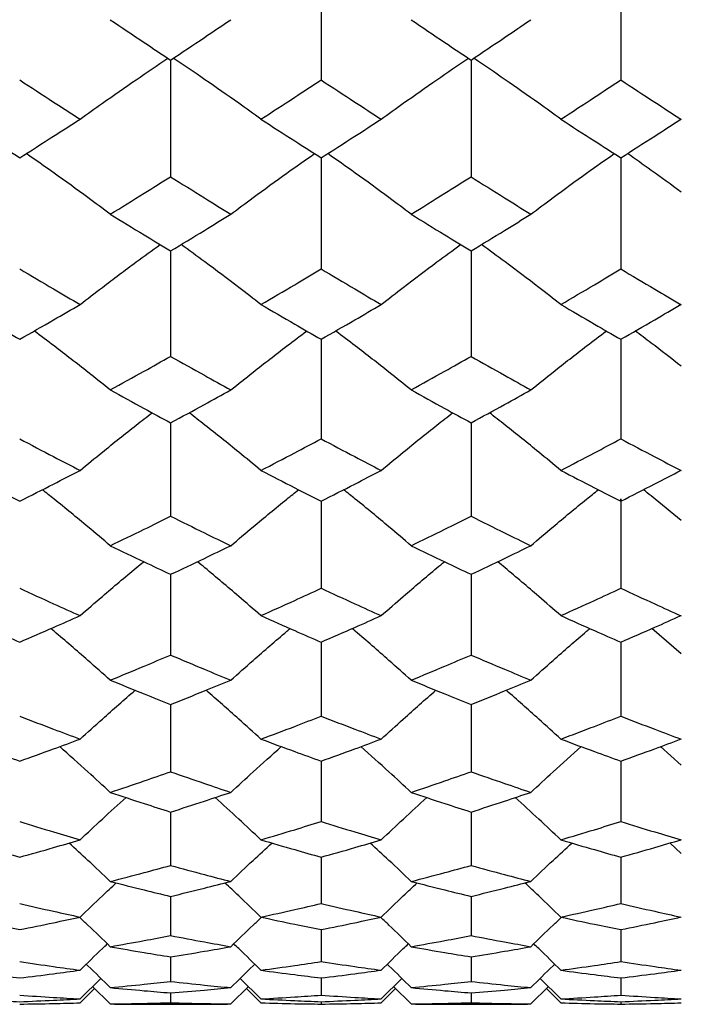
# Model space of a CAD drawing. Header units: inches. Extents: x 1.7 to 20.7, y 4 to 15.1.
# Tile 34 of 54: x 14.097 to 14.402, y 10.399 to 10.853. Entities that reach past the tile are written whole.
import ezdxf

# ---------------------------------------------------------------- set-up
doc = ezdxf.new("R2010")
doc.units = ezdxf.units.IN
doc.header["$MEASUREMENT"] = 0

msp = doc.modelspace()

# ---------------------------------------------------------------- linework, layer by layer
at = {"color": 7, "linetype": 'Continuous', "lineweight": 25}
for p, q in [((14.23614, 10.88069), (14.23614, 10.82517)), ((14.37447, 10.88069), (14.37447, 10.82517)), ((14.16665, 10.83435), (14.16665, 10.78049)), ((14.30534, 10.83435), (14.30534, 10.78049)), ((14.23614, 10.78926), (14.23614, 10.73794)), ((14.37447, 10.78926), (14.37447, 10.73794)), ((14.16665, 10.74628), (14.16665, 10.6976)), ((14.30534, 10.74628), (14.30534, 10.6976)), ((14.23614, 10.70549), (14.23614, 10.65955)), ((14.37447, 10.70549), (14.37447, 10.65955)), ((14.16665, 10.66697), (14.16665, 10.62385)), ((14.30534, 10.66697), (14.30534, 10.62385)), ((14.23614, 10.6308), (14.23614, 10.59058)), ((14.16665, 10.59704), (14.16665, 10.55981)), ((14.30534, 10.59704), (14.30534, 10.55981)), ((14.40238, 10.56032), (14.38878, 10.57201)), ((14.23614, 10.56576), (14.23614, 10.53158)), ((14.37447, 10.56576), (14.37447, 10.53158)), ((14.16665, 10.53701), (14.16665, 10.50595)), ((14.30534, 10.53701), (14.30534, 10.50595)), ((14.40238, 10.50902), (14.39284, 10.51754)), ((14.23614, 10.51086), (14.23614, 10.48297)), ((14.37447, 10.51086), (14.37447, 10.48297)), ((14.16665, 10.48735), (14.16665, 10.46269)), ((14.30534, 10.48735), (14.30534, 10.46269)), ((14.40238, 10.46829), (14.39719, 10.47306)), ((14.23614, 10.46653), (14.23614, 10.44514)), ((14.37447, 10.46653), (14.37447, 10.44514)), ((14.16665, 10.44843), (14.16665, 10.43036)), ((14.30534, 10.44843), (14.30534, 10.43036)), ((14.23614, 10.43309), (14.23614, 10.41837)), ((14.37447, 10.43309), (14.37447, 10.41837)), ((14.16665, 10.42054), (14.16665, 10.4092)), ((14.30534, 10.42054), (14.30534, 10.4092)), ((14.12487, 10.40113), (14.13449, 10.41054)), ((14.20837, 10.40113), (14.19878, 10.41054)), ((14.23614, 10.41081), (14.23614, 10.40287)), ((14.26386, 10.40113), (14.27341, 10.41054)), ((14.34678, 10.40113), (14.33723, 10.41054)), ((14.37447, 10.41081), (14.37447, 10.40287)), ((14.12487, 10.3993), (14.13158, 10.40587)), ((14.1388, 10.39879), (14.13065, 10.40678)), ((14.19447, 10.39879), (14.20261, 10.40678)), ((14.20837, 10.3993), (14.20168, 10.40587)), ((14.26386, 10.3993), (14.27052, 10.40587)), ((14.2777, 10.39879), (14.2696, 10.40678)), ((14.33295, 10.39879), (14.34104, 10.40678)), ((14.34678, 10.3993), (14.34012, 10.40587)), ((14.16665, 10.40391), (14.16665, 10.39938)), ((14.23614, 10.39985), (14.23614, 10.39875)), ((14.30534, 10.40391), (14.30534, 10.39938)), ((14.37447, 10.39985), (14.37447, 10.39875)), ((14.16119, 10.39864), (14.17211, 10.39864)), ((14.29992, 10.39864), (14.31075, 10.39864))]:
    msp.add_line(p, q, dxfattribs=at)
for points, knots in [([(14.1388, 10.85296), (14.144, 10.84947), (14.15329, 10.84323), (14.16257, 10.83706), (14.16665, 10.83435)], [0, 0, 0, 0, 0.560096, 1, 1, 1, 1]), ([(14.16665, 10.83435), (14.17185, 10.8378), (14.18112, 10.84397), (14.19039, 10.85021), (14.19447, 10.85296)], [0, 0, 0, 0, 0.560134, 1, 1, 1, 1]), ([(14.2777, 10.85296), (14.28286, 10.84947), (14.29208, 10.84323), (14.30129, 10.83706), (14.30534, 10.83435)], [0, 0, 0, 0, 0.5602889, 1, 1, 1, 1]), ([(14.30534, 10.83435), (14.31049, 10.8378), (14.31969, 10.84397), (14.32889, 10.85021), (14.33295, 10.85296)], [0, 0, 0, 0, 0.559753, 1, 1, 1, 1]), ([(14.12487, 10.80705), (14.1283, 10.8095), (14.13686, 10.81564), (14.15035, 10.82503), (14.16054, 10.83188), (14.16542, 10.83517)], [0, 0, 0, 0, 0.257405, 0.643592, 1, 1, 1, 1]), ([(14.20837, 10.80705), (14.20495, 10.8095), (14.1964, 10.81564), (14.18294, 10.82504), (14.17276, 10.83188), (14.16787, 10.83517)], [0, 0, 0, 0, 0.2574, 0.643586, 1, 1, 1, 1]), ([(14.26386, 10.80705), (14.26726, 10.8095), (14.27577, 10.81563), (14.28916, 10.82503), (14.29927, 10.83188), (14.30412, 10.83517)], [0, 0, 0, 0, 0.257405, 0.643586, 1, 1, 1, 1]), ([(14.34678, 10.80705), (14.34338, 10.8095), (14.33488, 10.81563), (14.3215, 10.82503), (14.3114, 10.83188), (14.30655, 10.83517)], [0, 0, 0, 0, 0.257401, 0.643578, 1, 1, 1, 1]), ([(14.09701, 10.82517), (14.10221, 10.82176), (14.1115, 10.81568), (14.12079, 10.80969), (14.12487, 10.80705)], [0, 0, 0, 0, 0.5600375, 1, 1, 1, 1]), ([(14.20837, 10.80705), (14.21356, 10.81041), (14.22282, 10.81641), (14.23207, 10.82249), (14.23614, 10.82517)], [0, 0, 0, 0, 0.560192, 1, 1, 1, 1]), ([(14.23614, 10.82517), (14.24132, 10.82176), (14.25056, 10.81569), (14.2598, 10.80969), (14.26386, 10.80705)], [0, 0, 0, 0, 0.560231, 1, 1, 1, 1]), ([(14.34678, 10.80705), (14.35194, 10.81041), (14.36117, 10.81641), (14.37041, 10.82249), (14.37447, 10.82517)], [0, 0, 0, 0, 0.559753, 1, 1, 1, 1]), ([(14.37447, 10.82517), (14.37968, 10.82174), (14.38899, 10.81562), (14.39829, 10.80959), (14.40239, 10.80694)], [0, 0, 0, 0, 0.55979, 1, 1, 1, 1]), ([(14.06913, 10.80705), (14.07434, 10.8037), (14.08363, 10.79773), (14.09292, 10.79185), (14.09701, 10.78926)], [0, 0, 0, 0, 0.559999, 1, 1, 1, 1]), ([(14.09701, 10.78926), (14.10221, 10.79256), (14.1115, 10.79845), (14.12079, 10.80442), (14.12487, 10.80705)], [0, 0, 0, 0, 0.560038, 1, 1, 1, 1]), ([(14.20837, 10.80705), (14.21356, 10.8037), (14.22282, 10.79774), (14.23207, 10.79185), (14.23614, 10.78926)], [0, 0, 0, 0, 0.5601923, 1, 1, 1, 1]), ([(14.23614, 10.78926), (14.24132, 10.79256), (14.25056, 10.79844), (14.2598, 10.80442), (14.26386, 10.80705)], [0, 0, 0, 0, 0.560231, 1, 1, 1, 1]), ([(14.34678, 10.80705), (14.35194, 10.8037), (14.36117, 10.79773), (14.37041, 10.79185), (14.37447, 10.78926)], [0, 0, 0, 0, 0.559753, 1, 1, 1, 1]), ([(14.37447, 10.78926), (14.37968, 10.79258), (14.38899, 10.7985), (14.39829, 10.80451), (14.40239, 10.80716)], [0, 0, 0, 0, 0.55979, 1, 1, 1, 1]), ([(14.1388, 10.76321), (14.13538, 10.76576), (14.12681, 10.77215), (14.11391, 10.78149), (14.10433, 10.78819), (14.10004, 10.79119)], [0, 0, 0, 0, 0.26927, 0.673262, 1, 1, 1, 1]), ([(14.19447, 10.76321), (14.19789, 10.76576), (14.20643, 10.77214), (14.21929, 10.78149), (14.22884, 10.78819), (14.23311, 10.79119)], [0, 0, 0, 0, 0.269275, 0.673267, 1, 1, 1, 1]), ([(14.2777, 10.76321), (14.2743, 10.76576), (14.26578, 10.77215), (14.25296, 10.7815), (14.24342, 10.78819), (14.23916, 10.79119)], [0, 0, 0, 0, 0.2692728, 0.6732732, 1, 1, 1, 1]), ([(14.33295, 10.76321), (14.33635, 10.76576), (14.34486, 10.77215), (14.35766, 10.7815), (14.36719, 10.78819), (14.37145, 10.79119)], [0, 0, 0, 0, 0.269285, 0.673305, 1, 1, 1, 1]), ([(14.40238, 10.7734), (14.39777, 10.77675), (14.38955, 10.78274), (14.38118, 10.78861), (14.3775, 10.79119)], [0, 0, 0, 0, 0.5603223, 1, 1, 1, 1]), ([(14.1388, 10.76321), (14.144, 10.76641), (14.15329, 10.77213), (14.16257, 10.77794), (14.16665, 10.78049)], [0, 0, 0, 0, 0.560096, 1, 1, 1, 1]), ([(14.16665, 10.78049), (14.17185, 10.77724), (14.18112, 10.77144), (14.19039, 10.76573), (14.19447, 10.76321)], [0, 0, 0, 0, 0.5601343, 1, 1, 1, 1]), ([(14.2777, 10.76321), (14.28286, 10.76641), (14.29208, 10.77213), (14.30129, 10.77794), (14.30534, 10.78049)], [0, 0, 0, 0, 0.560289, 1, 1, 1, 1]), ([(14.30534, 10.78049), (14.31049, 10.77724), (14.31969, 10.77144), (14.32889, 10.76573), (14.33295, 10.76321)], [0, 0, 0, 0, 0.559753, 1, 1, 1, 1]), ([(14.1388, 10.76321), (14.144, 10.76003), (14.15329, 10.75434), (14.16257, 10.74874), (14.16665, 10.74628)], [0, 0, 0, 0, 0.5600956, 1, 1, 1, 1]), ([(14.16665, 10.74628), (14.17185, 10.74941), (14.18112, 10.75502), (14.19039, 10.76071), (14.19447, 10.76321)], [0, 0, 0, 0, 0.560134, 1, 1, 1, 1]), ([(14.2777, 10.76321), (14.28286, 10.76003), (14.29208, 10.75434), (14.30129, 10.74874), (14.30534, 10.74628)], [0, 0, 0, 0, 0.5602889, 1, 1, 1, 1]), ([(14.30534, 10.74628), (14.31049, 10.74941), (14.31969, 10.75502), (14.32889, 10.76071), (14.33295, 10.76321)], [0, 0, 0, 0, 0.559753, 1, 1, 1, 1]), ([(14.12487, 10.72154), (14.1283, 10.72418), (14.13687, 10.7308), (14.14915, 10.74004), (14.15812, 10.74655), (14.1618, 10.74921)], [0, 0, 0, 0, 0.282376, 0.706026, 1, 1, 1, 1]), ([(14.20837, 10.72154), (14.20495, 10.72418), (14.1964, 10.7308), (14.18413, 10.74005), (14.17517, 10.74655), (14.1715, 10.74921)], [0, 0, 0, 0, 0.282367, 0.706011, 1, 1, 1, 1]), ([(14.26386, 10.72154), (14.26726, 10.72418), (14.27577, 10.73079), (14.28797, 10.74003), (14.29687, 10.74655), (14.30052, 10.74921)], [0, 0, 0, 0, 0.282361, 0.705984, 1, 1, 1, 1]), ([(14.34678, 10.72154), (14.34338, 10.72418), (14.33488, 10.73079), (14.32269, 10.74003), (14.31379, 10.74655), (14.31015, 10.74921)], [0, 0, 0, 0, 0.282344, 0.705941, 1, 1, 1, 1]), ([(14.09701, 10.73794), (14.10221, 10.73486), (14.1115, 10.72934), (14.12079, 10.72392), (14.12487, 10.72154)], [0, 0, 0, 0, 0.560038, 1, 1, 1, 1]), ([(14.20837, 10.72154), (14.21356, 10.72457), (14.22282, 10.73), (14.23207, 10.73552), (14.23614, 10.73794)], [0, 0, 0, 0, 0.5601923, 1, 1, 1, 1]), ([(14.23614, 10.73794), (14.24132, 10.73485), (14.25056, 10.72935), (14.2598, 10.72392), (14.26386, 10.72154)], [0, 0, 0, 0, 0.560231, 1, 1, 1, 1]), ([(14.34678, 10.72154), (14.35194, 10.72457), (14.36117, 10.73), (14.37041, 10.73551), (14.37447, 10.73794)], [0, 0, 0, 0, 0.5597526, 1, 1, 1, 1]), ([(14.37447, 10.73794), (14.37968, 10.73484), (14.38899, 10.72929), (14.39829, 10.72384), (14.40239, 10.72144)], [0, 0, 0, 0, 0.55979, 1, 1, 1, 1]), ([(14.06913, 10.72154), (14.07434, 10.71852), (14.08363, 10.71312), (14.09292, 10.70782), (14.09701, 10.70549)], [0, 0, 0, 0, 0.5599988, 1, 1, 1, 1]), ([(14.09701, 10.70549), (14.10221, 10.70846), (14.1115, 10.71377), (14.12079, 10.71916), (14.12487, 10.72154)], [0, 0, 0, 0, 0.560038, 1, 1, 1, 1]), ([(14.20837, 10.72154), (14.21356, 10.71852), (14.22282, 10.71313), (14.23207, 10.70782), (14.23614, 10.70549)], [0, 0, 0, 0, 0.560192, 1, 1, 1, 1]), ([(14.23614, 10.70549), (14.24132, 10.70846), (14.25056, 10.71376), (14.2598, 10.71916), (14.26386, 10.72154)], [0, 0, 0, 0, 0.560231, 1, 1, 1, 1]), ([(14.34678, 10.72154), (14.35194, 10.71852), (14.36117, 10.71312), (14.37041, 10.70782), (14.37447, 10.70549)], [0, 0, 0, 0, 0.559753, 1, 1, 1, 1]), ([(14.37447, 10.70549), (14.37968, 10.70848), (14.38899, 10.71382), (14.39829, 10.71925), (14.40239, 10.72164)], [0, 0, 0, 0, 0.55979, 1, 1, 1, 1]), ([(14.1388, 10.6821), (14.13538, 10.68484), (14.12681, 10.69167), (14.11512, 10.70076), (14.10676, 10.70703), (14.1037, 10.70932)], [0, 0, 0, 0, 0.296937, 0.742438, 1, 1, 1, 1]), ([(14.19447, 10.6821), (14.19789, 10.68483), (14.20644, 10.69167), (14.21809, 10.70076), (14.22642, 10.70702), (14.22947, 10.70932)], [0, 0, 0, 0, 0.296945, 0.742452, 1, 1, 1, 1]), ([(14.2777, 10.6821), (14.2743, 10.68484), (14.26578, 10.69168), (14.25416, 10.70077), (14.24585, 10.70703), (14.2428, 10.70932)], [0, 0, 0, 0, 0.29695, 0.742476, 1, 1, 1, 1]), ([(14.33295, 10.6821), (14.33635, 10.68484), (14.34486, 10.69168), (14.35646, 10.70077), (14.36477, 10.70703), (14.36781, 10.70932)], [0, 0, 0, 0, 0.296987, 0.742568, 1, 1, 1, 1]), ([(14.40238, 10.69302), (14.39777, 10.69661), (14.39075, 10.7021), (14.3836, 10.70748), (14.38114, 10.70933)], [0, 0, 0, 0, 0.655707, 1, 1, 1, 1]), ([(14.1388, 10.6821), (14.144, 10.68497), (14.15329, 10.69009), (14.16257, 10.69531), (14.16665, 10.6976)], [0, 0, 0, 0, 0.560096, 1, 1, 1, 1]), ([(14.16665, 10.6976), (14.17185, 10.69468), (14.18112, 10.68947), (14.19039, 10.68435), (14.19447, 10.6821)], [0, 0, 0, 0, 0.5601343, 1, 1, 1, 1]), ([(14.2777, 10.6821), (14.28286, 10.68497), (14.29208, 10.69009), (14.30129, 10.69531), (14.30534, 10.6976)], [0, 0, 0, 0, 0.560289, 1, 1, 1, 1]), ([(14.30534, 10.6976), (14.31049, 10.69468), (14.31969, 10.68947), (14.32889, 10.68435), (14.33295, 10.6821)], [0, 0, 0, 0, 0.559753, 1, 1, 1, 1]), ([(14.1388, 10.6821), (14.144, 10.67925), (14.15329, 10.67416), (14.16257, 10.66917), (14.16665, 10.66697)], [0, 0, 0, 0, 0.560096, 1, 1, 1, 1]), ([(14.16665, 10.66697), (14.17185, 10.66977), (14.18112, 10.67477), (14.19039, 10.67986), (14.19447, 10.6821)], [0, 0, 0, 0, 0.560134, 1, 1, 1, 1]), ([(14.2777, 10.6821), (14.28286, 10.67925), (14.29208, 10.67417), (14.30129, 10.66917), (14.30534, 10.66697)], [0, 0, 0, 0, 0.560289, 1, 1, 1, 1]), ([(14.30534, 10.66697), (14.31049, 10.66977), (14.31969, 10.67477), (14.32889, 10.67986), (14.33295, 10.6821)], [0, 0, 0, 0, 0.559753, 1, 1, 1, 1]), ([(14.12487, 10.64498), (14.1283, 10.6478), (14.13687, 10.65484), (14.14793, 10.66372), (14.15566, 10.6697), (14.1581, 10.67159)], [0, 0, 0, 0, 0.313354, 0.783483, 1, 1, 1, 1]), ([(14.20837, 10.64498), (14.20495, 10.6478), (14.1964, 10.65485), (14.18535, 10.66373), (14.17763, 10.66971), (14.17519, 10.67159)], [0, 0, 0, 0, 0.313337, 0.783445, 1, 1, 1, 1]), ([(14.26386, 10.64498), (14.26726, 10.6478), (14.27577, 10.65484), (14.28676, 10.66372), (14.29443, 10.6697), (14.29685, 10.67159)], [0, 0, 0, 0, 0.313318, 0.783387, 1, 1, 1, 1]), ([(14.34678, 10.64498), (14.34338, 10.6478), (14.33487, 10.65484), (14.3239, 10.66372), (14.31623, 10.6697), (14.31381, 10.67159)], [0, 0, 0, 0, 0.313277, 0.783283, 1, 1, 1, 1]), ([(14.09701, 10.65955), (14.10221, 10.6568), (14.1115, 10.6519), (14.12079, 10.6471), (14.12487, 10.64498)], [0, 0, 0, 0, 0.560038, 1, 1, 1, 1]), ([(14.20837, 10.64498), (14.21356, 10.64768), (14.22282, 10.65248), (14.23207, 10.65739), (14.23614, 10.65955)], [0, 0, 0, 0, 0.5601923, 1, 1, 1, 1]), ([(14.23614, 10.65955), (14.24132, 10.6568), (14.25056, 10.6519), (14.2598, 10.6471), (14.26386, 10.64498)], [0, 0, 0, 0, 0.560231, 1, 1, 1, 1]), ([(14.34678, 10.64498), (14.35194, 10.64768), (14.36117, 10.65249), (14.37041, 10.65739), (14.37447, 10.65955)], [0, 0, 0, 0, 0.559753, 1, 1, 1, 1]), ([(14.37447, 10.65955), (14.37968, 10.65679), (14.38899, 10.65185), (14.39829, 10.64702), (14.40239, 10.64489)], [0, 0, 0, 0, 0.55979, 1, 1, 1, 1]), ([(14.06913, 10.64498), (14.07434, 10.64231), (14.08363, 10.63754), (14.09292, 10.63286), (14.09701, 10.6308)], [0, 0, 0, 0, 0.559999, 1, 1, 1, 1]), ([(14.09701, 10.6308), (14.10221, 10.63342), (14.1115, 10.6381), (14.12079, 10.64288), (14.12487, 10.64498)], [0, 0, 0, 0, 0.560038, 1, 1, 1, 1]), ([(14.20837, 10.64498), (14.21356, 10.64231), (14.22282, 10.63754), (14.23207, 10.63286), (14.23614, 10.6308)], [0, 0, 0, 0, 0.560192, 1, 1, 1, 1]), ([(14.23614, 10.6308), (14.24132, 10.63342), (14.25056, 10.6381), (14.2598, 10.64288), (14.26386, 10.64498)], [0, 0, 0, 0, 0.560231, 1, 1, 1, 1]), ([(14.34678, 10.64498), (14.35194, 10.64231), (14.36117, 10.63753), (14.37041, 10.63286), (14.37447, 10.6308)], [0, 0, 0, 0, 0.559753, 1, 1, 1, 1]), ([(14.37447, 10.6308), (14.37968, 10.63344), (14.38899, 10.63815), (14.39829, 10.64296), (14.40239, 10.64507)], [0, 0, 0, 0, 0.55979, 1, 1, 1, 1]), ([(14.1388, 10.61025), (14.13538, 10.61315), (14.12681, 10.62039), (14.11636, 10.62901), (14.10926, 10.63465), (14.10746, 10.63609)], [0, 0, 0, 0, 0.331965, 0.830018, 1, 1, 1, 1]), ([(14.19447, 10.61025), (14.19789, 10.61314), (14.20644, 10.62038), (14.21685, 10.629), (14.22392, 10.63464), (14.22572, 10.63608)], [0, 0, 0, 0, 0.331982, 0.830055, 1, 1, 1, 1]), ([(14.2777, 10.61025), (14.27429, 10.61315), (14.26578, 10.62039), (14.2554, 10.62901), (14.24833, 10.63465), (14.24654, 10.63609)], [0, 0, 0, 0, 0.3319938, 0.8300969, 1, 1, 1, 1]), ([(14.33295, 10.61025), (14.33635, 10.61315), (14.34486, 10.62039), (14.35523, 10.62901), (14.36228, 10.63465), (14.36408, 10.63608)], [0, 0, 0, 0, 0.33207, 0.830288, 1, 1, 1, 1]), ([(14.40238, 10.62181), (14.39778, 10.62562), (14.39199, 10.63042), (14.38609, 10.63513), (14.38488, 10.63609)], [0, 0, 0, 0, 0.794642, 1, 1, 1, 1]), ([(14.37447, 10.6308), (14.37447, 10.63081), (14.37447, 10.63535), (14.37447, 10.60483), (14.37447, 10.59626), (14.37447, 10.59058)], [0, 0, 0, 0, 0.000534, 0.338273, 1, 1, 1, 1]), ([(14.1388, 10.61025), (14.144, 10.61276), (14.15329, 10.61725), (14.16257, 10.62184), (14.16665, 10.62385)], [0, 0, 0, 0, 0.560096, 1, 1, 1, 1]), ([(14.16665, 10.62385), (14.17185, 10.62129), (14.18112, 10.61671), (14.19039, 10.61222), (14.19447, 10.61025)], [0, 0, 0, 0, 0.560134, 1, 1, 1, 1]), ([(14.2777, 10.61025), (14.28286, 10.61276), (14.29208, 10.61725), (14.30129, 10.62184), (14.30534, 10.62385)], [0, 0, 0, 0, 0.560289, 1, 1, 1, 1]), ([(14.30534, 10.62385), (14.31049, 10.62129), (14.31969, 10.6167), (14.32889, 10.61222), (14.33295, 10.61025)], [0, 0, 0, 0, 0.559753, 1, 1, 1, 1]), ([(14.1388, 10.61025), (14.144, 10.60776), (14.15329, 10.60331), (14.16257, 10.59895), (14.16665, 10.59704)], [0, 0, 0, 0, 0.560096, 1, 1, 1, 1]), ([(14.16665, 10.59704), (14.17185, 10.59948), (14.18112, 10.60383), (14.19039, 10.60829), (14.19447, 10.61025)], [0, 0, 0, 0, 0.560134, 1, 1, 1, 1]), ([(14.2777, 10.61025), (14.28286, 10.60776), (14.29208, 10.60331), (14.30129, 10.59895), (14.30534, 10.59704)], [0, 0, 0, 0, 0.560289, 1, 1, 1, 1]), ([(14.30534, 10.59704), (14.31049, 10.59948), (14.31969, 10.60384), (14.32889, 10.60829), (14.33295, 10.61025)], [0, 0, 0, 0, 0.559753, 1, 1, 1, 1]), ([(14.12487, 10.57797), (14.1283, 10.58094), (14.13687, 10.58836), (14.14667, 10.59666), (14.15311, 10.60192), (14.15427, 10.60287)], [0, 0, 0, 0, 0.353491, 0.883836, 1, 1, 1, 1]), ([(14.20837, 10.57797), (14.20495, 10.58094), (14.1964, 10.58836), (14.18662, 10.59667), (14.18017, 10.60193), (14.17902, 10.60287)], [0, 0, 0, 0, 0.353462, 0.883773, 1, 1, 1, 1]), ([(14.26386, 10.57797), (14.26726, 10.58094), (14.27577, 10.58835), (14.2855, 10.59665), (14.2919, 10.60192), (14.29306, 10.60287)], [0, 0, 0, 0, 0.353422, 0.883658, 1, 1, 1, 1]), ([(14.34678, 10.57797), (14.34337, 10.58094), (14.33487, 10.58835), (14.32515, 10.59665), (14.31875, 10.60192), (14.3176, 10.60287)], [0, 0, 0, 0, 0.353346, 0.883466, 1, 1, 1, 1]), ([(14.09701, 10.59058), (14.10221, 10.5882), (14.1115, 10.58395), (14.12079, 10.5798), (14.12487, 10.57797)], [0, 0, 0, 0, 0.560038, 1, 1, 1, 1]), ([(14.20837, 10.57797), (14.21356, 10.5803), (14.22282, 10.58445), (14.23207, 10.58871), (14.23614, 10.59058)], [0, 0, 0, 0, 0.560192, 1, 1, 1, 1]), ([(14.23614, 10.59058), (14.24132, 10.5882), (14.25056, 10.58395), (14.2598, 10.5798), (14.26386, 10.57797)], [0, 0, 0, 0, 0.560231, 1, 1, 1, 1]), ([(14.34678, 10.57797), (14.35194, 10.5803), (14.36117, 10.58446), (14.37041, 10.58871), (14.37447, 10.59058)], [0, 0, 0, 0, 0.5597526, 1, 1, 1, 1]), ([(14.37447, 10.59058), (14.37968, 10.58819), (14.38899, 10.58391), (14.39829, 10.57973), (14.40239, 10.57789)], [0, 0, 0, 0, 0.55979, 1, 1, 1, 1]), ([(14.06913, 10.57797), (14.07434, 10.57566), (14.08363, 10.57154), (14.09292, 10.56753), (14.09701, 10.56576)], [0, 0, 0, 0, 0.5599988, 1, 1, 1, 1]), ([(14.09701, 10.56576), (14.10221, 10.56801), (14.1115, 10.57203), (14.12079, 10.57616), (14.12487, 10.57797)], [0, 0, 0, 0, 0.560038, 1, 1, 1, 1]), ([(14.20837, 10.57797), (14.21356, 10.57566), (14.22282, 10.57155), (14.23207, 10.56753), (14.23614, 10.56576)], [0, 0, 0, 0, 0.560192, 1, 1, 1, 1]), ([(14.23614, 10.56576), (14.24132, 10.56801), (14.25056, 10.57203), (14.2598, 10.57616), (14.26386, 10.57797)], [0, 0, 0, 0, 0.560231, 1, 1, 1, 1]), ([(14.34678, 10.57797), (14.35194, 10.57566), (14.36117, 10.57154), (14.37041, 10.56753), (14.37447, 10.56576)], [0, 0, 0, 0, 0.559753, 1, 1, 1, 1]), ([(14.37447, 10.56576), (14.37968, 10.56802), (14.38899, 10.57207), (14.39829, 10.57622), (14.40239, 10.57805)], [0, 0, 0, 0, 0.55979, 1, 1, 1, 1]), ([(14.1388, 10.5482), (14.13538, 10.55124), (14.1268, 10.55883), (14.11766, 10.56676), (14.11187, 10.57159), (14.11137, 10.57201)], [0, 0, 0, 0, 0.3785572, 0.9465142, 1, 1, 1, 1]), ([(14.19447, 10.5482), (14.19789, 10.55124), (14.20644, 10.55882), (14.21556, 10.56676), (14.22133, 10.57159), (14.22183, 10.57201)], [0, 0, 0, 0, 0.37844, 0.946213, 1, 1, 1, 1]), ([(14.2777, 10.5482), (14.27429, 10.55124), (14.26578, 10.55883), (14.25669, 10.56677), (14.25093, 10.57159), (14.25044, 10.57201)], [0, 0, 0, 0, 0.378612, 0.946659, 1, 1, 1, 1]), ([(14.33295, 10.5482), (14.33635, 10.55124), (14.34486, 10.55883), (14.35394, 10.56677), (14.35969, 10.5716), (14.36019, 10.57201)], [0, 0, 0, 0, 0.378585, 0.946592, 1, 1, 1, 1]), ([(14.1388, 10.5482), (14.144, 10.55034), (14.15329, 10.55416), (14.16257, 10.55808), (14.16665, 10.55981)], [0, 0, 0, 0, 0.5600956, 1, 1, 1, 1]), ([(14.16665, 10.55981), (14.17185, 10.55761), (14.18112, 10.5537), (14.19039, 10.54988), (14.19447, 10.5482)], [0, 0, 0, 0, 0.5601343, 1, 1, 1, 1]), ([(14.2777, 10.5482), (14.28286, 10.55034), (14.29208, 10.55416), (14.30129, 10.55808), (14.30534, 10.55981)], [0, 0, 0, 0, 0.560289, 1, 1, 1, 1]), ([(14.30534, 10.55981), (14.31049, 10.55761), (14.31969, 10.55369), (14.32889, 10.54988), (14.33295, 10.5482)], [0, 0, 0, 0, 0.559753, 1, 1, 1, 1]), ([(14.1388, 10.5482), (14.144, 10.54609), (14.15329, 10.54231), (14.16257, 10.53863), (14.16665, 10.53701)], [0, 0, 0, 0, 0.560096, 1, 1, 1, 1]), ([(14.16665, 10.53701), (14.17185, 10.53908), (14.18112, 10.54276), (14.19039, 10.54654), (14.19447, 10.5482)], [0, 0, 0, 0, 0.560134, 1, 1, 1, 1]), ([(14.2777, 10.5482), (14.28286, 10.54609), (14.29208, 10.54231), (14.30129, 10.53863), (14.30534, 10.53701)], [0, 0, 0, 0, 0.560289, 1, 1, 1, 1]), ([(14.30534, 10.53701), (14.31049, 10.53908), (14.31969, 10.54276), (14.32889, 10.54654), (14.33295, 10.5482)], [0, 0, 0, 0, 0.559753, 1, 1, 1, 1]), ([(14.12487, 10.52101), (14.1283, 10.52411), (14.13669, 10.5317), (14.14522, 10.53915), (14.15028, 10.54356)], [0, 0, 0, 0, 0.408135, 1, 1, 1, 1]), ([(14.20837, 10.52101), (14.20495, 10.52411), (14.19659, 10.5317), (14.18806, 10.53915), (14.18302, 10.54355)], [0, 0, 0, 0, 0.408359, 1, 1, 1, 1]), ([(14.26386, 10.52101), (14.26726, 10.52411), (14.27559, 10.53169), (14.28407, 10.53915), (14.28909, 10.54356)], [0, 0, 0, 0, 0.408031, 1, 1, 1, 1]), ([(14.34678, 10.52101), (14.34338, 10.52411), (14.33506, 10.53169), (14.32659, 10.53914), (14.32158, 10.54355)], [0, 0, 0, 0, 0.408157, 1, 1, 1, 1]), ([(14.09701, 10.53158), (14.10221, 10.52957), (14.1115, 10.526), (14.12079, 10.52253), (14.12487, 10.52101)], [0, 0, 0, 0, 0.560038, 1, 1, 1, 1]), ([(14.20837, 10.52101), (14.21356, 10.52295), (14.22282, 10.52642), (14.23207, 10.53), (14.23614, 10.53158)], [0, 0, 0, 0, 0.560192, 1, 1, 1, 1]), ([(14.23614, 10.53158), (14.24132, 10.52957), (14.25056, 10.526), (14.2598, 10.52253), (14.26386, 10.52101)], [0, 0, 0, 0, 0.560231, 1, 1, 1, 1]), ([(14.34678, 10.52101), (14.35194, 10.52295), (14.36117, 10.52643), (14.37041, 10.53), (14.37447, 10.53158)], [0, 0, 0, 0, 0.559753, 1, 1, 1, 1]), ([(14.37447, 10.53158), (14.37968, 10.52956), (14.38899, 10.52597), (14.39829, 10.52248), (14.40239, 10.52095)], [0, 0, 0, 0, 0.5597901, 1, 1, 1, 1]), ([(14.06913, 10.52101), (14.07434, 10.51909), (14.08363, 10.51565), (14.09292, 10.51233), (14.09701, 10.51086)], [0, 0, 0, 0, 0.559999, 1, 1, 1, 1]), ([(14.09701, 10.51086), (14.10221, 10.51273), (14.1115, 10.51606), (14.12079, 10.5195), (14.12487, 10.52101)], [0, 0, 0, 0, 0.560038, 1, 1, 1, 1]), ([(14.20837, 10.52101), (14.21356, 10.51909), (14.22282, 10.51565), (14.23207, 10.51233), (14.23614, 10.51086)], [0, 0, 0, 0, 0.5601923, 1, 1, 1, 1]), ([(14.23614, 10.51086), (14.24132, 10.51273), (14.25056, 10.51606), (14.2598, 10.5195), (14.26386, 10.52101)], [0, 0, 0, 0, 0.560231, 1, 1, 1, 1]), ([(14.34678, 10.52101), (14.35194, 10.51909), (14.36117, 10.51565), (14.37041, 10.51233), (14.37447, 10.51086)], [0, 0, 0, 0, 0.5597526, 1, 1, 1, 1]), ([(14.37447, 10.51086), (14.37968, 10.51274), (14.38899, 10.51609), (14.39829, 10.51955), (14.40239, 10.52107)], [0, 0, 0, 0, 0.55979, 1, 1, 1, 1]), ([(14.1388, 10.49644), (14.13538, 10.49959), (14.12767, 10.5067), (14.11982, 10.51367), (14.11546, 10.51754)], [0, 0, 0, 0, 0.4440969, 1, 1, 1, 1]), ([(14.19447, 10.49644), (14.19789, 10.49959), (14.20558, 10.50669), (14.21341, 10.51367), (14.21776, 10.51755)], [0, 0, 0, 0, 0.4438416, 1, 1, 1, 1]), ([(14.2777, 10.49644), (14.2743, 10.49959), (14.26664, 10.5067), (14.25884, 10.51367), (14.2545, 10.51754)], [0, 0, 0, 0, 0.444179, 1, 1, 1, 1]), ([(14.33295, 10.49644), (14.33635, 10.49959), (14.344, 10.5067), (14.3518, 10.51367), (14.35614, 10.51755)], [0, 0, 0, 0, 0.444051, 1, 1, 1, 1]), ([(14.1388, 10.49644), (14.144, 10.49818), (14.15329, 10.5013), (14.16257, 10.50453), (14.16665, 10.50595)], [0, 0, 0, 0, 0.5600956, 1, 1, 1, 1]), ([(14.16665, 10.50595), (14.17185, 10.50414), (14.18112, 10.50092), (14.19039, 10.49781), (14.19447, 10.49644)], [0, 0, 0, 0, 0.560134, 1, 1, 1, 1]), ([(14.2777, 10.49644), (14.28286, 10.49818), (14.29208, 10.5013), (14.30129, 10.50453), (14.30534, 10.50595)], [0, 0, 0, 0, 0.5602889, 1, 1, 1, 1]), ([(14.30534, 10.50595), (14.31049, 10.50414), (14.31969, 10.50092), (14.32889, 10.49781), (14.33295, 10.49644)], [0, 0, 0, 0, 0.559753, 1, 1, 1, 1]), ([(14.1388, 10.49644), (14.144, 10.49471), (14.15329, 10.49163), (14.16257, 10.48866), (14.16665, 10.48735)], [0, 0, 0, 0, 0.5600956, 1, 1, 1, 1]), ([(14.16665, 10.48735), (14.17185, 10.48902), (14.18112, 10.49199), (14.19039, 10.49508), (14.19447, 10.49644)], [0, 0, 0, 0, 0.5601343, 1, 1, 1, 1]), ([(14.2777, 10.49644), (14.28286, 10.49471), (14.29208, 10.49163), (14.30129, 10.48866), (14.30534, 10.48735)], [0, 0, 0, 0, 0.560289, 1, 1, 1, 1]), ([(14.30534, 10.48735), (14.31049, 10.48902), (14.31969, 10.492), (14.32889, 10.49508), (14.33295, 10.49644)], [0, 0, 0, 0, 0.559753, 1, 1, 1, 1]), ([(14.12487, 10.47453), (14.1283, 10.47774), (14.1353, 10.4843), (14.14244, 10.49074), (14.14609, 10.49404)], [0, 0, 0, 0, 0.48827, 1, 1, 1, 1]), ([(14.20837, 10.47453), (14.20496, 10.47774), (14.19796, 10.4843), (14.19084, 10.49074), (14.1872, 10.49403)], [0, 0, 0, 0, 0.48853, 1, 1, 1, 1]), ([(14.26386, 10.47453), (14.26726, 10.47773), (14.27422, 10.4843), (14.28131, 10.49074), (14.28493, 10.49404)], [0, 0, 0, 0, 0.488123, 1, 1, 1, 1]), ([(14.34678, 10.47453), (14.34338, 10.47773), (14.33643, 10.48429), (14.32935, 10.49073), (14.32573, 10.49403)], [0, 0, 0, 0, 0.488247, 1, 1, 1, 1]), ([(14.09701, 10.48297), (14.10221, 10.48137), (14.1115, 10.4785), (14.12079, 10.47575), (14.12487, 10.47453)], [0, 0, 0, 0, 0.5600375, 1, 1, 1, 1]), ([(14.20837, 10.47453), (14.21356, 10.47608), (14.22282, 10.47884), (14.23207, 10.48171), (14.23614, 10.48297)], [0, 0, 0, 0, 0.5601923, 1, 1, 1, 1]), ([(14.23614, 10.48297), (14.24132, 10.48137), (14.25056, 10.4785), (14.2598, 10.47575), (14.26386, 10.47453)], [0, 0, 0, 0, 0.560231, 1, 1, 1, 1]), ([(14.34678, 10.47453), (14.35194, 10.47608), (14.36117, 10.47884), (14.37041, 10.48171), (14.37447, 10.48297)], [0, 0, 0, 0, 0.559753, 1, 1, 1, 1]), ([(14.37447, 10.48297), (14.37968, 10.48136), (14.38899, 10.47847), (14.39829, 10.4757), (14.40239, 10.47448)], [0, 0, 0, 0, 0.55979, 1, 1, 1, 1]), ([(14.06913, 10.47453), (14.07434, 10.47301), (14.08363, 10.47029), (14.09292, 10.46768), (14.09701, 10.46653)], [0, 0, 0, 0, 0.5599988, 1, 1, 1, 1]), ([(14.09701, 10.46653), (14.10221, 10.46799), (14.1115, 10.47061), (14.12079, 10.47333), (14.12487, 10.47453)], [0, 0, 0, 0, 0.560038, 1, 1, 1, 1]), ([(14.1388, 10.45534), (14.13538, 10.45859), (14.12911, 10.46455), (14.12272, 10.4704), (14.11981, 10.47306)], [0, 0, 0, 0, 0.545236, 1, 1, 1, 1]), ([(14.19447, 10.45534), (14.19788, 10.45859), (14.20415, 10.46455), (14.21052, 10.4704), (14.21342, 10.47306)], [0, 0, 0, 0, 0.544936, 1, 1, 1, 1]), ([(14.20837, 10.47453), (14.21356, 10.47301), (14.22282, 10.47029), (14.23207, 10.46768), (14.23614, 10.46653)], [0, 0, 0, 0, 0.560192, 1, 1, 1, 1]), ([(14.23614, 10.46653), (14.24132, 10.46799), (14.25056, 10.47061), (14.2598, 10.47333), (14.26386, 10.47453)], [0, 0, 0, 0, 0.560231, 1, 1, 1, 1]), ([(14.2777, 10.45534), (14.2743, 10.45859), (14.26807, 10.46455), (14.26171, 10.4704), (14.25883, 10.47306)], [0, 0, 0, 0, 0.545356, 1, 1, 1, 1]), ([(14.33295, 10.45534), (14.33634, 10.45859), (14.34257, 10.46455), (14.34892, 10.4704), (14.35181, 10.47306)], [0, 0, 0, 0, 0.545249, 1, 1, 1, 1]), ([(14.34678, 10.47453), (14.35194, 10.47301), (14.36117, 10.47029), (14.37041, 10.46768), (14.37447, 10.46653)], [0, 0, 0, 0, 0.559753, 1, 1, 1, 1]), ([(14.37447, 10.46653), (14.37968, 10.468), (14.38899, 10.47063), (14.39829, 10.47338), (14.40239, 10.47458)], [0, 0, 0, 0, 0.55979, 1, 1, 1, 1]), ([(14.1388, 10.45534), (14.144, 10.45668), (14.15329, 10.45908), (14.16257, 10.46159), (14.16665, 10.46269)], [0, 0, 0, 0, 0.560096, 1, 1, 1, 1]), ([(14.16665, 10.46269), (14.17185, 10.46129), (14.18112, 10.45879), (14.19039, 10.45639), (14.19447, 10.45534)], [0, 0, 0, 0, 0.560134, 1, 1, 1, 1]), ([(14.2777, 10.45534), (14.28286, 10.45668), (14.29208, 10.45908), (14.30129, 10.46159), (14.30534, 10.46269)], [0, 0, 0, 0, 0.560289, 1, 1, 1, 1]), ([(14.30534, 10.46269), (14.31049, 10.46129), (14.31969, 10.45878), (14.32889, 10.45639), (14.33295, 10.45534)], [0, 0, 0, 0, 0.559753, 1, 1, 1, 1]), ([(14.12487, 10.43889), (14.12829, 10.44218), (14.1338, 10.44748), (14.13941, 10.45268), (14.14154, 10.45465)], [0, 0, 0, 0, 0.620514, 1, 1, 1, 1]), ([(14.1388, 10.45534), (14.144, 10.45402), (14.15329, 10.45166), (14.16257, 10.44942), (14.16665, 10.44843)], [0, 0, 0, 0, 0.560096, 1, 1, 1, 1]), ([(14.16665, 10.44843), (14.17185, 10.44969), (14.18112, 10.45194), (14.19039, 10.4543), (14.19447, 10.45534)], [0, 0, 0, 0, 0.560134, 1, 1, 1, 1]), ([(14.20837, 10.43889), (14.20496, 10.44218), (14.19946, 10.44748), (14.19386, 10.45268), (14.19174, 10.45465)], [0, 0, 0, 0, 0.620809, 1, 1, 1, 1]), ([(14.26386, 10.43889), (14.26726, 10.44218), (14.27273, 10.44748), (14.2783, 10.45268), (14.28042, 10.45465)], [0, 0, 0, 0, 0.620283, 1, 1, 1, 1]), ([(14.2777, 10.45534), (14.28286, 10.45402), (14.29208, 10.45166), (14.30129, 10.44942), (14.30534, 10.44843)], [0, 0, 0, 0, 0.5602889, 1, 1, 1, 1]), ([(14.30534, 10.44843), (14.31049, 10.44969), (14.31969, 10.45194), (14.32889, 10.4543), (14.33295, 10.45534)], [0, 0, 0, 0, 0.559753, 1, 1, 1, 1]), ([(14.34678, 10.43889), (14.34338, 10.44218), (14.33791, 10.44747), (14.33235, 10.45267), (14.33024, 10.45465)], [0, 0, 0, 0, 0.620365, 1, 1, 1, 1]), ([(14.09701, 10.44514), (14.10221, 10.44394), (14.1115, 10.44181), (14.12079, 10.43978), (14.12487, 10.43889)], [0, 0, 0, 0, 0.5600375, 1, 1, 1, 1]), ([(14.20837, 10.43889), (14.21356, 10.44003), (14.22282, 10.44206), (14.23207, 10.4442), (14.23614, 10.44514)], [0, 0, 0, 0, 0.560192, 1, 1, 1, 1]), ([(14.23614, 10.44514), (14.24132, 10.44394), (14.25056, 10.44181), (14.2598, 10.43978), (14.26386, 10.43889)], [0, 0, 0, 0, 0.560231, 1, 1, 1, 1]), ([(14.34678, 10.43889), (14.35194, 10.44003), (14.36117, 10.44206), (14.37041, 10.4442), (14.37447, 10.44514)], [0, 0, 0, 0, 0.559753, 1, 1, 1, 1]), ([(14.37447, 10.44514), (14.37968, 10.44394), (14.38899, 10.44179), (14.39829, 10.43975), (14.40239, 10.43886)], [0, 0, 0, 0, 0.5597901, 1, 1, 1, 1]), ([(14.06913, 10.43889), (14.07434, 10.43778), (14.08363, 10.43579), (14.09292, 10.43392), (14.09701, 10.43309)], [0, 0, 0, 0, 0.559999, 1, 1, 1, 1]), ([(14.09701, 10.43309), (14.10221, 10.43415), (14.1115, 10.43603), (14.12079, 10.43802), (14.12487, 10.43889)], [0, 0, 0, 0, 0.560038, 1, 1, 1, 1]), ([(14.1388, 10.42523), (14.13539, 10.42855), (14.13075, 10.43306), (14.12603, 10.43748), (14.12479, 10.43864)], [0, 0, 0, 0, 0.736978, 1, 1, 1, 1]), ([(14.19447, 10.42523), (14.19788, 10.42855), (14.20251, 10.43305), (14.20722, 10.43748), (14.20846, 10.43864)], [0, 0, 0, 0, 0.736602, 1, 1, 1, 1]), ([(14.20837, 10.43889), (14.21356, 10.43778), (14.22282, 10.43579), (14.23207, 10.43392), (14.23614, 10.43309)], [0, 0, 0, 0, 0.5601923, 1, 1, 1, 1]), ([(14.23614, 10.43309), (14.24132, 10.43415), (14.25056, 10.43603), (14.2598, 10.43802), (14.26386, 10.43889)], [0, 0, 0, 0, 0.560231, 1, 1, 1, 1]), ([(14.2777, 10.42523), (14.27431, 10.42855), (14.2697, 10.43306), (14.26501, 10.43748), (14.26377, 10.43864)], [0, 0, 0, 0, 0.737223, 1, 1, 1, 1]), ([(14.33295, 10.42523), (14.33634, 10.42855), (14.34094, 10.43306), (14.34563, 10.43748), (14.34686, 10.43864)], [0, 0, 0, 0, 0.737242, 1, 1, 1, 1]), ([(14.34678, 10.43889), (14.35194, 10.43778), (14.36117, 10.43579), (14.37041, 10.43392), (14.37447, 10.43309)], [0, 0, 0, 0, 0.559753, 1, 1, 1, 1]), ([(14.37447, 10.43309), (14.37968, 10.43415), (14.38899, 10.43604), (14.39829, 10.43805), (14.40239, 10.43893)], [0, 0, 0, 0, 0.55979, 1, 1, 1, 1]), ([(14.1388, 10.42523), (14.144, 10.42616), (14.15329, 10.42781), (14.16257, 10.42958), (14.16665, 10.43036)], [0, 0, 0, 0, 0.560096, 1, 1, 1, 1]), ([(14.16665, 10.43036), (14.17185, 10.42937), (14.18112, 10.42761), (14.19039, 10.42595), (14.19447, 10.42523)], [0, 0, 0, 0, 0.560134, 1, 1, 1, 1]), ([(14.2777, 10.42523), (14.28286, 10.42616), (14.29208, 10.42781), (14.30129, 10.42958), (14.30534, 10.43036)], [0, 0, 0, 0, 0.5602889, 1, 1, 1, 1]), ([(14.30534, 10.43036), (14.31049, 10.42937), (14.31969, 10.42761), (14.32889, 10.42595), (14.33295, 10.42523)], [0, 0, 0, 0, 0.559753, 1, 1, 1, 1]), ([(14.12487, 10.41437), (14.12829, 10.41771), (14.13245, 10.42179), (14.1367, 10.4258), (14.13746, 10.42652)], [0, 0, 0, 0, 0.81981, 1, 1, 1, 1]), ([(14.1388, 10.42523), (14.144, 10.42432), (14.15329, 10.42271), (14.16257, 10.42121), (14.16665, 10.42054)], [0, 0, 0, 0, 0.560096, 1, 1, 1, 1]), ([(14.16665, 10.42054), (14.17185, 10.42139), (14.18112, 10.4229), (14.19039, 10.42451), (14.19447, 10.42523)], [0, 0, 0, 0, 0.560134, 1, 1, 1, 1]), ([(14.20837, 10.41437), (14.20496, 10.41771), (14.20081, 10.4218), (14.19657, 10.4258), (14.19581, 10.42652)], [0, 0, 0, 0, 0.820168, 1, 1, 1, 1]), ([(14.26386, 10.41437), (14.26725, 10.41771), (14.27139, 10.42179), (14.2756, 10.4258), (14.27636, 10.42652)], [0, 0, 0, 0, 0.819422, 1, 1, 1, 1]), ([(14.2777, 10.42523), (14.28286, 10.42432), (14.29208, 10.42271), (14.30129, 10.42121), (14.30534, 10.42054)], [0, 0, 0, 0, 0.560289, 1, 1, 1, 1]), ([(14.30534, 10.42054), (14.31049, 10.42139), (14.31969, 10.4229), (14.32889, 10.42451), (14.33295, 10.42523)], [0, 0, 0, 0, 0.559753, 1, 1, 1, 1]), ([(14.34678, 10.41437), (14.34339, 10.41771), (14.33925, 10.42179), (14.33504, 10.4258), (14.33428, 10.42652)], [0, 0, 0, 0, 0.819419, 1, 1, 1, 1]), ([(14.09701, 10.41837), (14.10221, 10.41759), (14.1115, 10.4162), (14.12079, 10.41493), (14.12487, 10.41437)], [0, 0, 0, 0, 0.5600375, 1, 1, 1, 1]), ([(14.20837, 10.41437), (14.21356, 10.41508), (14.22282, 10.41636), (14.23207, 10.41776), (14.23614, 10.41837)], [0, 0, 0, 0, 0.560192, 1, 1, 1, 1]), ([(14.23614, 10.41837), (14.24132, 10.41759), (14.25056, 10.4162), (14.2598, 10.41493), (14.26386, 10.41437)], [0, 0, 0, 0, 0.560231, 1, 1, 1, 1]), ([(14.34678, 10.41437), (14.35194, 10.41508), (14.36117, 10.41636), (14.37041, 10.41776), (14.37447, 10.41837)], [0, 0, 0, 0, 0.559753, 1, 1, 1, 1]), ([(14.37447, 10.41837), (14.37968, 10.41759), (14.38899, 10.41619), (14.39829, 10.41491), (14.40239, 10.41434)], [0, 0, 0, 0, 0.55979, 1, 1, 1, 1]), ([(14.06913, 10.41437), (14.07434, 10.41367), (14.08363, 10.41243), (14.09292, 10.41131), (14.09701, 10.41081)], [0, 0, 0, 0, 0.559999, 1, 1, 1, 1]), ([(14.09701, 10.41081), (14.10221, 10.41144), (14.1115, 10.41257), (14.12079, 10.41382), (14.12487, 10.41437)], [0, 0, 0, 0, 0.560038, 1, 1, 1, 1]), ([(14.1388, 10.40633), (14.13539, 10.4097), (14.13172, 10.41332), (14.12798, 10.41687), (14.12772, 10.41712)], [0, 0, 0, 0, 0.929711, 1, 1, 1, 1]), ([(14.19447, 10.40633), (14.19788, 10.40969), (14.20154, 10.41332), (14.20527, 10.41687), (14.20553, 10.41712)], [0, 0, 0, 0, 0.92924, 1, 1, 1, 1]), ([(14.20837, 10.41437), (14.21356, 10.41367), (14.22282, 10.41243), (14.23207, 10.41131), (14.23614, 10.41081)], [0, 0, 0, 0, 0.560192, 1, 1, 1, 1]), ([(14.23614, 10.41081), (14.24132, 10.41144), (14.25056, 10.41257), (14.2598, 10.41382), (14.26386, 10.41437)], [0, 0, 0, 0, 0.560231, 1, 1, 1, 1]), ([(14.2777, 10.40633), (14.27431, 10.4097), (14.27066, 10.41332), (14.26695, 10.41688), (14.26669, 10.41712)], [0, 0, 0, 0, 0.929999, 1, 1, 1, 1]), ([(14.33295, 10.40633), (14.33634, 10.4097), (14.33998, 10.41332), (14.34369, 10.41688), (14.34395, 10.41712)], [0, 0, 0, 0, 0.930021, 1, 1, 1, 1]), ([(14.34678, 10.41437), (14.35194, 10.41367), (14.36117, 10.41243), (14.37041, 10.41131), (14.37447, 10.41081)], [0, 0, 0, 0, 0.559753, 1, 1, 1, 1]), ([(14.37447, 10.41081), (14.37968, 10.41145), (14.38899, 10.41259), (14.39829, 10.41384), (14.40239, 10.41439)], [0, 0, 0, 0, 0.55979, 1, 1, 1, 1]), ([(14.1388, 10.40633), (14.144, 10.40683), (14.15329, 10.40774), (14.16257, 10.40876), (14.16665, 10.4092)], [0, 0, 0, 0, 0.560096, 1, 1, 1, 1]), ([(14.16665, 10.4092), (14.17185, 10.40864), (14.18112, 10.40762), (14.19039, 10.40672), (14.19447, 10.40633)], [0, 0, 0, 0, 0.560134, 1, 1, 1, 1]), ([(14.2777, 10.40633), (14.28286, 10.40683), (14.29208, 10.40774), (14.30129, 10.40876), (14.30534, 10.4092)], [0, 0, 0, 0, 0.560289, 1, 1, 1, 1]), ([(14.30534, 10.4092), (14.31049, 10.40864), (14.31969, 10.40762), (14.32889, 10.40672), (14.33295, 10.40633)], [0, 0, 0, 0, 0.559753, 1, 1, 1, 1]), ([(14.1388, 10.40633), (14.144, 10.40585), (14.15329, 10.40499), (14.16257, 10.40424), (14.16665, 10.40391)], [0, 0, 0, 0, 0.560096, 1, 1, 1, 1]), ([(14.16665, 10.40391), (14.17185, 10.40433), (14.18112, 10.40508), (14.19039, 10.40595), (14.19447, 10.40633)], [0, 0, 0, 0, 0.560134, 1, 1, 1, 1]), ([(14.2777, 10.40633), (14.28286, 10.40585), (14.29208, 10.40499), (14.30129, 10.40424), (14.30534, 10.40391)], [0, 0, 0, 0, 0.5602889, 1, 1, 1, 1]), ([(14.30534, 10.40391), (14.31049, 10.40433), (14.31969, 10.40508), (14.32889, 10.40595), (14.33295, 10.40633)], [0, 0, 0, 0, 0.559753, 1, 1, 1, 1]), ([(14.06913, 10.40113), (14.07434, 10.40086), (14.08363, 10.40038), (14.09292, 10.40001), (14.09701, 10.39985)], [0, 0, 0, 0, 0.559999, 1, 1, 1, 1]), ([(14.09701, 10.40287), (14.10221, 10.40251), (14.1115, 10.40188), (14.12079, 10.40136), (14.12487, 10.40113)], [0, 0, 0, 0, 0.560038, 1, 1, 1, 1]), ([(14.09701, 10.39985), (14.10221, 10.40006), (14.1115, 10.40043), (14.12079, 10.40092), (14.12487, 10.40113)], [0, 0, 0, 0, 0.5600375, 1, 1, 1, 1]), ([(14.20837, 10.40113), (14.21356, 10.40143), (14.22282, 10.40195), (14.23207, 10.40259), (14.23614, 10.40287)], [0, 0, 0, 0, 0.560192, 1, 1, 1, 1]), ([(14.20837, 10.40113), (14.21356, 10.40086), (14.22282, 10.40038), (14.23207, 10.40001), (14.23614, 10.39985)], [0, 0, 0, 0, 0.560192, 1, 1, 1, 1]), ([(14.23614, 10.40287), (14.24132, 10.40251), (14.25056, 10.40188), (14.2598, 10.40136), (14.26386, 10.40113)], [0, 0, 0, 0, 0.560231, 1, 1, 1, 1]), ([(14.23614, 10.39985), (14.24132, 10.40006), (14.25056, 10.40043), (14.2598, 10.40092), (14.26386, 10.40113)], [0, 0, 0, 0, 0.560231, 1, 1, 1, 1]), ([(14.34678, 10.40113), (14.35194, 10.40143), (14.36117, 10.40195), (14.37041, 10.40259), (14.37447, 10.40287)], [0, 0, 0, 0, 0.5597526, 1, 1, 1, 1]), ([(14.34678, 10.40113), (14.35194, 10.40086), (14.36117, 10.40038), (14.37041, 10.40001), (14.37447, 10.39985)], [0, 0, 0, 0, 0.559753, 1, 1, 1, 1]), ([(14.37447, 10.40287), (14.37968, 10.40251), (14.38899, 10.40188), (14.39829, 10.40135), (14.40239, 10.40112)], [0, 0, 0, 0, 0.55979, 1, 1, 1, 1]), ([(14.37447, 10.39985), (14.37968, 10.40006), (14.38899, 10.40044), (14.39829, 10.40093), (14.40239, 10.40114)], [0, 0, 0, 0, 0.55979, 1, 1, 1, 1]), ([(14.09701, 10.39875), (14.10221, 10.39882), (14.1115, 10.39895), (14.12079, 10.39919), (14.12487, 10.3993)], [0, 0, 0, 0, 0.560038, 1, 1, 1, 1]), ([(14.1388, 10.39879), (14.144, 10.39887), (14.15329, 10.39901), (14.16257, 10.39927), (14.16665, 10.39938)], [0, 0, 0, 0, 0.560096, 1, 1, 1, 1]), ([(14.1388, 10.39879), (14.144, 10.39873), (14.15146, 10.39864), (14.15892, 10.39865), (14.16119, 10.39865)], [0, 0, 0, 0, 0.696861, 1, 1, 1, 1]), ([(14.16665, 10.39938), (14.17185, 10.39924), (14.18112, 10.39899), (14.19039, 10.39885), (14.19447, 10.39879)], [0, 0, 0, 0, 0.560134, 1, 1, 1, 1]), ([(14.17211, 10.39866), (14.17549, 10.39865), (14.18294, 10.39865), (14.19039, 10.39874), (14.19447, 10.39879)], [0, 0, 0, 0, 0.452696, 1, 1, 1, 1]), ([(14.20837, 10.3993), (14.21356, 10.39916), (14.22282, 10.39893), (14.23207, 10.3988), (14.23614, 10.39875)], [0, 0, 0, 0, 0.560192, 1, 1, 1, 1]), ([(14.23614, 10.39875), (14.24132, 10.39882), (14.25056, 10.39895), (14.2598, 10.39919), (14.26386, 10.3993)], [0, 0, 0, 0, 0.560231, 1, 1, 1, 1]), ([(14.2777, 10.39879), (14.28286, 10.39887), (14.29208, 10.39901), (14.30129, 10.39927), (14.30534, 10.39938)], [0, 0, 0, 0, 0.560289, 1, 1, 1, 1]), ([(14.2777, 10.39879), (14.28286, 10.39873), (14.29027, 10.39864), (14.29767, 10.39865), (14.29992, 10.39865)], [0, 0, 0, 0, 0.697063, 1, 1, 1, 1]), ([(14.30534, 10.39938), (14.31049, 10.39924), (14.31969, 10.39899), (14.32889, 10.39885), (14.33295, 10.39879)], [0, 0, 0, 0, 0.559753, 1, 1, 1, 1]), ([(14.31075, 10.39866), (14.3141, 10.39865), (14.32149, 10.39865), (14.32889, 10.39874), (14.33295, 10.39879)], [0, 0, 0, 0, 0.452268, 1, 1, 1, 1]), ([(14.34678, 10.3993), (14.35194, 10.39916), (14.36117, 10.39893), (14.37041, 10.3988), (14.37447, 10.39875)], [0, 0, 0, 0, 0.559753, 1, 1, 1, 1]), ([(14.37447, 10.39875), (14.37968, 10.39882), (14.38899, 10.39895), (14.39829, 10.39919), (14.40239, 10.3993)], [0, 0, 0, 0, 0.5597901, 1, 1, 1, 1])]:
    msp.add_open_spline(points, degree=3, knots=knots, dxfattribs=at)

doc.saveas('drawing.dxf')
